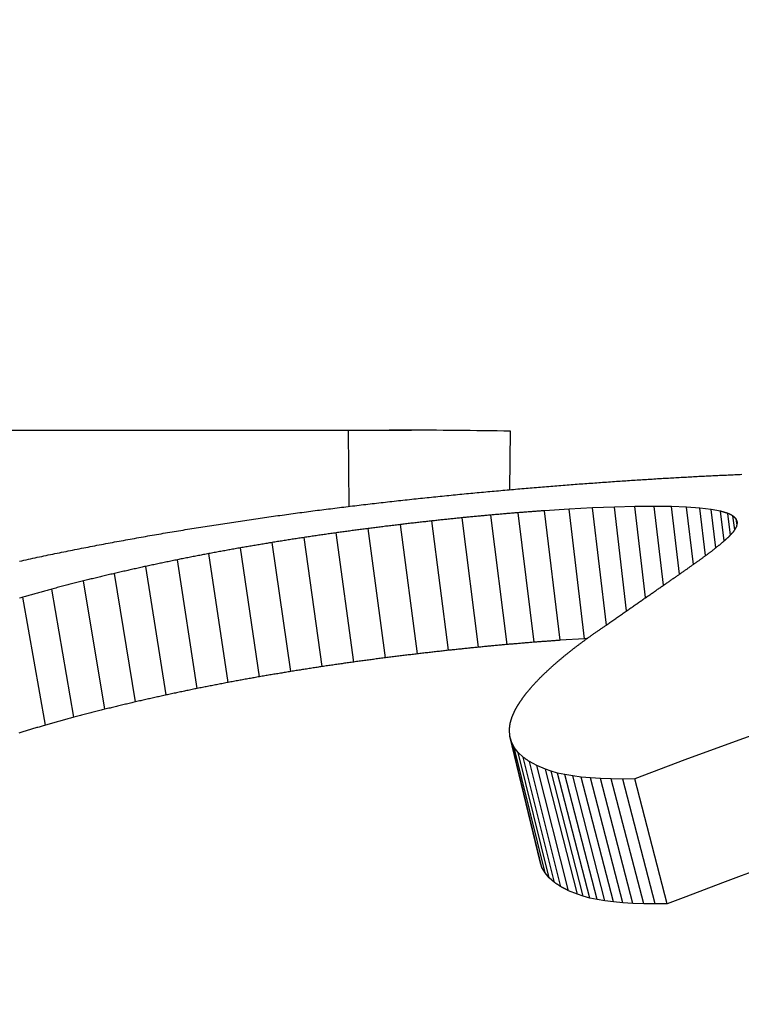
# Model space of a CAD drawing. Header units: millimetres. Extents: x -24 to 3572, y -10 to 482.
# Tile 18 of 26: x 213.61 to 216.37, y 470.72 to 474.48. Entities that reach past the tile are written whole.
import ezdxf

# ---------------------------------------------------------------- set-up
doc = ezdxf.new("R2010")
doc.units = ezdxf.units.MM
doc.layers.add('DETAIL', color=2, linetype='Continuous')

msp = doc.modelspace()

# ---------------------------------------------------------------- linework, layer by layer
at = {"layer": 'DETAIL'}
for p, q in [((211.7677, 472.9115), (215.1057, 472.9115)), ((214.8657, 472.91), (212.0719, 472.91)), ((214.8681, 472.621), (214.8657, 472.91)), ((215.482, 472.6848), (215.4849, 472.9078)), ((215.8809, 472.6184), (215.797, 472.6151)), ((215.9594, 472.6204), (215.8809, 472.6184)), ((215.9278, 472.2221), (215.8809, 472.6184)), ((216.0327, 472.621), (215.9594, 472.6204)), ((216.0004, 472.2727), (215.9594, 472.6204)), ((216.0987, 472.6203), (216.0327, 472.621)), ((216.0682, 472.3196), (216.0327, 472.621)), ((216.157, 472.6181), (216.0987, 472.6203)), ((216.1292, 472.3619), (216.0987, 472.6203)), ((215.471, 472.0936), (215.4094, 472.588)), ((215.5749, 472.1024), (215.5142, 472.5969)), ((215.708, 472.6104), (215.6137, 472.6044)), ((215.6737, 472.1098), (215.6137, 472.6044)), ((215.797, 472.6151), (215.708, 472.6104)), ((215.7674, 472.1157), (215.708, 472.6104)), ((215.8503, 472.1675), (215.797, 472.6151)), ((216.2077, 472.6145), (216.157, 472.6181)), ((216.1829, 472.3997), (216.157, 472.6181)), ((216.2507, 472.6093), (216.2077, 472.6145)), ((216.2293, 472.4333), (216.2077, 472.6145)), ((216.2861, 472.6026), (216.2507, 472.6093)), ((216.2683, 472.4629), (216.2507, 472.6093)), ((216.2999, 472.489), (216.2861, 472.6026)), ((216.324, 472.5117), (216.3138, 472.5944)), ((216.3406, 472.5314), (216.3339, 472.5845)), ((215.1286, 472.058), (215.0638, 472.5517)), ((215.2478, 472.0715), (215.1842, 472.5654)), ((215.3619, 472.0833), (215.2994, 472.5775)), ((216.3512, 472.5594), (216.3463, 472.5729)), ((216.3493, 472.5495), (216.3463, 472.5729)), ((214.8861, 472.0269), (214.8184, 472.52)), ((215.0071, 472.0431), (214.9409, 472.5365)), ((214.6454, 471.9908), (214.5747, 472.4832)), ((214.7655, 472.0095), (214.6964, 472.5023)), ((214.4067, 471.949), (214.3326, 472.4408)), ((214.5258, 471.9706), (214.4534, 472.4627)), ((214.2881, 471.9259), (214.2122, 472.4172)), ((214.0525, 471.8748), (213.9727, 472.3652)), ((214.17, 471.9012), (214.0922, 472.3921)), ((213.9355, 471.8466), (213.8536, 472.3365)), ((213.817, 471.8161), (213.733, 472.3054)), ((213.7086, 471.7861), (213.6225, 472.2749)), ((215.7674, 472.1157), (215.6737, 472.1098)), ((215.7763, 472.1162), (215.7674, 472.1157)), ((215.4815, 471.7442), (215.4799, 471.7677)), ((215.4875, 471.7221), (215.4815, 471.7442)), ((215.5975, 471.2647), (215.4815, 471.7442)), ((215.498, 471.7012), (215.4875, 471.7221)), ((215.6045, 471.2429), (215.4875, 471.7221)), ((215.513, 471.6817), (215.498, 471.7012)), ((215.6161, 471.2224), (215.498, 471.7012)), ((215.5325, 471.6635), (215.513, 471.6817)), ((215.632, 471.2033), (215.513, 471.6817)), ((215.6523, 471.1854), (215.5325, 471.6635)), ((215.5849, 471.6316), (215.5564, 471.6468)), ((215.6771, 471.169), (215.5564, 471.6468)), ((215.6177, 471.6178), (215.5849, 471.6316)), ((215.7062, 471.154), (215.5849, 471.6316)), ((215.6397, 471.61), (215.6177, 471.6178)), ((215.7397, 471.1405), (215.6177, 471.6178)), ((215.6644, 471.6031), (215.6397, 471.61)), ((215.7621, 471.1328), (215.6397, 471.61)), ((215.6918, 471.5971), (215.6644, 471.6031)), ((215.7871, 471.1261), (215.6644, 471.6031)), ((215.7219, 471.5921), (215.6918, 471.5971)), ((215.8147, 471.1202), (215.6918, 471.5971)), ((215.7547, 471.5879), (215.7219, 471.5921)), ((215.8451, 471.1152), (215.7219, 471.5921)), ((215.7902, 471.5846), (215.7547, 471.5879)), ((215.878, 471.1111), (215.7547, 471.5879)), ((215.8284, 471.5822), (215.7902, 471.5846)), ((215.9137, 471.1078), (215.7902, 471.5846)), ((215.8693, 471.5807), (215.8284, 471.5822)), ((215.952, 471.1055), (215.8284, 471.5822)), ((215.9129, 471.5801), (215.8693, 471.5807)), ((215.993, 471.104), (215.8693, 471.5807)), ((215.9592, 471.5804), (215.9129, 471.5801)), ((216.0366, 471.1034), (215.9129, 471.5801)), ((216.0829, 471.1038), (215.9592, 471.5804)), ((215.6045, 471.2429), (215.5975, 471.2647)), ((215.6161, 471.2224), (215.6045, 471.2429)), ((215.632, 471.2033), (215.6161, 471.2224)), ((215.6523, 471.1854), (215.632, 471.2033)), ((215.7397, 471.1405), (215.7062, 471.154)), ((215.7621, 471.1328), (215.7397, 471.1405)), ((215.7871, 471.1261), (215.7621, 471.1328)), ((215.8147, 471.1202), (215.7871, 471.1261)), ((215.8451, 471.1152), (215.8147, 471.1202)), ((215.878, 471.1111), (215.8451, 471.1152)), ((215.9137, 471.1078), (215.878, 471.1111)), ((215.952, 471.1055), (215.9137, 471.1078)), ((215.993, 471.104), (215.952, 471.1055)), ((216.0366, 471.1034), (215.993, 471.104)), ((216.0829, 471.1038), (216.0366, 471.1034))]:
    msp.add_line(p, q, dxfattribs=at)
at = {"layer": 'DETAIL', "flags": 128}
for points in [[(215.4849, 472.9078), (215.4591, 472.9083), (215.4333, 472.9087), (215.4075, 472.9092), (215.3817, 472.9096), (215.3559, 472.9099), (215.3301, 472.9102), (215.3043, 472.9105), (215.2785, 472.9108), (215.2527, 472.911), (215.2269, 472.9112), (215.2011, 472.9113), (215.1753, 472.9114), (215.1495, 472.9115), (215.1237, 472.9115), (215.0979, 472.9115), (215.0721, 472.9115), (215.0463, 472.9115), (215.0205, 472.9114), (214.9947, 472.9112), (214.9689, 472.9111), (214.9431, 472.9109), (214.9173, 472.9106), (214.8915, 472.9103), (214.8657, 472.91)], [(216.0606, 472.7277), (216.0674, 472.7281), (216.0742, 472.7285), (216.0811, 472.7289), (216.0879, 472.7292), (216.0947, 472.7296), (216.1015, 472.73), (216.1084, 472.7304), (216.1152, 472.7308), (216.122, 472.7311), (216.1289, 472.7315), (216.1357, 472.7319), (216.1425, 472.7323), (216.1494, 472.7327), (216.1562, 472.733), (216.163, 472.7334), (216.1698, 472.7338), (216.1767, 472.7342), (216.1835, 472.7345), (216.1903, 472.7349), (216.1972, 472.7353), (216.204, 472.7357), (216.2108, 472.736), (216.2176, 472.7364), (216.2245, 472.7368)], [(216.2245, 472.7368), (216.231, 472.7371), (216.2375, 472.7374), (216.244, 472.7377), (216.2504, 472.738), (216.2569, 472.7383), (216.2634, 472.7386), (216.2699, 472.7389), (216.2764, 472.7392), (216.2829, 472.7395), (216.2894, 472.7398), (216.2959, 472.7401), (216.3024, 472.7404), (216.3089, 472.7407), (216.3153, 472.741), (216.3218, 472.7413), (216.3283, 472.7416), (216.3348, 472.7419), (216.3413, 472.7422), (216.3478, 472.7425), (216.3543, 472.7428), (216.3608, 472.7431), (216.3673, 472.7434)], [(215.5203, 472.6882), (215.5282, 472.6889), (215.536, 472.6895), (215.5438, 472.6902), (215.5517, 472.6908), (215.5595, 472.6915), (215.5674, 472.6921), (215.5752, 472.6928), (215.583, 472.6934), (215.5909, 472.6941), (215.5987, 472.6947), (215.6066, 472.6953), (215.6144, 472.696), (215.6222, 472.6966), (215.6301, 472.6973), (215.6379, 472.6979), (215.6458, 472.6985), (215.6536, 472.6992), (215.6614, 472.6998), (215.6693, 472.7004), (215.6771, 472.7011), (215.685, 472.7017), (215.6928, 472.7023), (215.7006, 472.703), (215.7085, 472.7036)], [(215.7085, 472.7036), (215.716, 472.7041), (215.7235, 472.7047), (215.731, 472.7053), (215.7385, 472.7058), (215.746, 472.7064), (215.7535, 472.7069), (215.761, 472.7075), (215.7685, 472.708), (215.776, 472.7086), (215.7835, 472.7091), (215.791, 472.7097), (215.7985, 472.7102), (215.806, 472.7107), (215.8135, 472.7113), (215.821, 472.7118), (215.8285, 472.7124), (215.836, 472.7129), (215.8436, 472.7135), (215.8511, 472.714), (215.8586, 472.7145), (215.8661, 472.7151), (215.8736, 472.7156), (215.8811, 472.7162), (215.8886, 472.7167)], [(215.8886, 472.7167), (215.8957, 472.7172), (215.9029, 472.7176), (215.9101, 472.7181), (215.9172, 472.7186), (215.9244, 472.719), (215.9316, 472.7195), (215.9387, 472.7199), (215.9459, 472.7204), (215.9531, 472.7209), (215.9602, 472.7213), (215.9674, 472.7218), (215.9746, 472.7222), (215.9817, 472.7227), (215.9889, 472.7232), (215.9961, 472.7236), (216.0032, 472.7241), (216.0104, 472.7245), (216.0176, 472.725), (216.0247, 472.7254), (216.0319, 472.7259), (216.0391, 472.7264), (216.0462, 472.7268), (216.0534, 472.7273), (216.0606, 472.7277)], [(215.1237, 472.6502), (215.1321, 472.651), (215.1404, 472.6519), (215.1488, 472.6528), (215.1571, 472.6536), (215.1655, 472.6545), (215.1738, 472.6553), (215.1822, 472.6562), (215.1905, 472.657), (215.1989, 472.6579), (215.2072, 472.6587), (215.2156, 472.6596), (215.2239, 472.6604), (215.2323, 472.6612), (215.2406, 472.6621), (215.249, 472.6629), (215.2573, 472.6638), (215.2657, 472.6646), (215.274, 472.6654), (215.2824, 472.6663), (215.2907, 472.6671), (215.2991, 472.6679), (215.3074, 472.6687), (215.3158, 472.6696), (215.3241, 472.6704)], [(215.3241, 472.6704), (215.3323, 472.6712), (215.3405, 472.6719), (215.3487, 472.6727), (215.3568, 472.6734), (215.365, 472.6742), (215.3732, 472.6749), (215.3814, 472.6757), (215.3895, 472.6764), (215.3977, 472.6772), (215.4059, 472.6779), (215.414, 472.6787), (215.4222, 472.6794), (215.4304, 472.6801), (215.4386, 472.6809), (215.4468, 472.6816), (215.4549, 472.6824), (215.4631, 472.6831), (215.4713, 472.6838), (215.4794, 472.6846), (215.4876, 472.6853), (215.4958, 472.686), (215.504, 472.6868), (215.5121, 472.6875), (215.5203, 472.6882)], [(214.7217, 472.6027), (214.7301, 472.6038), (214.7384, 472.6048), (214.7468, 472.6059), (214.7552, 472.607), (214.7636, 472.608), (214.772, 472.6091), (214.7804, 472.6101), (214.7887, 472.6112), (214.7971, 472.6122), (214.8055, 472.6133), (214.8139, 472.6143), (214.8223, 472.6153), (214.8307, 472.6164), (214.839, 472.6174), (214.8474, 472.6184), (214.8558, 472.6195), (214.8642, 472.6205), (214.8726, 472.6215), (214.881, 472.6226), (214.8894, 472.6236), (214.8977, 472.6246), (214.9061, 472.6257), (214.9145, 472.6267), (214.9229, 472.6277)], [(214.9229, 472.6277), (214.9313, 472.6286), (214.9396, 472.6296), (214.948, 472.6306), (214.9564, 472.6315), (214.9647, 472.6325), (214.9731, 472.6334), (214.9815, 472.6344), (214.9898, 472.6353), (214.9982, 472.6362), (215.0066, 472.6372), (215.0149, 472.6381), (215.0233, 472.6391), (215.0317, 472.64), (215.04, 472.6409), (215.0484, 472.6419), (215.0568, 472.6428), (215.0651, 472.6437), (215.0735, 472.6447), (215.0819, 472.6456), (215.0902, 472.6465), (215.0986, 472.6474), (215.107, 472.6484), (215.1153, 472.6493), (215.1237, 472.6502)], [(214.5201, 472.5751), (214.5285, 472.5763), (214.5369, 472.5774), (214.5453, 472.5786), (214.5537, 472.5798), (214.5621, 472.5809), (214.5705, 472.5821), (214.5789, 472.5833), (214.5873, 472.5844), (214.5957, 472.5856), (214.6041, 472.5867), (214.6125, 472.5879), (214.6209, 472.589), (214.6293, 472.5902), (214.6377, 472.5913), (214.6461, 472.5925), (214.6545, 472.5936), (214.6629, 472.5948), (214.6713, 472.5959), (214.6797, 472.5971), (214.6881, 472.5982), (214.6965, 472.5993), (214.7049, 472.6005), (214.7133, 472.6016), (214.7217, 472.6027)], [(215.4094, 472.588), (215.4048, 472.5875), (215.4002, 472.5871), (215.3957, 472.5867), (215.3911, 472.5862), (215.3865, 472.5858), (215.3819, 472.5854), (215.3773, 472.5849), (215.3727, 472.5845), (215.3682, 472.5841), (215.3636, 472.5836), (215.359, 472.5832), (215.3544, 472.5827), (215.3498, 472.5823), (215.3452, 472.5819), (215.3407, 472.5814), (215.3361, 472.581), (215.3315, 472.5806), (215.3269, 472.5801), (215.3223, 472.5797), (215.3177, 472.5792), (215.3132, 472.5788), (215.3086, 472.5784), (215.304, 472.5779), (215.2994, 472.5775)], [(215.5142, 472.5969), (215.5098, 472.5965), (215.5054, 472.5962), (215.5011, 472.5958), (215.4967, 472.5954), (215.4923, 472.595), (215.488, 472.5947), (215.4836, 472.5943), (215.4793, 472.5939), (215.4749, 472.5936), (215.4705, 472.5932), (215.4662, 472.5928), (215.4618, 472.5924), (215.4574, 472.5921), (215.4531, 472.5917), (215.4487, 472.5913), (215.4443, 472.591), (215.44, 472.5906), (215.4356, 472.5902), (215.4312, 472.5898), (215.4269, 472.5895), (215.4225, 472.5891), (215.4181, 472.5887), (215.4138, 472.5883), (215.4094, 472.588)], [(215.6137, 472.6044), (215.6096, 472.6041), (215.6054, 472.6037), (215.6013, 472.6034), (215.5971, 472.6031), (215.593, 472.6028), (215.5888, 472.6025), (215.5847, 472.6022), (215.5805, 472.6019), (215.5764, 472.6016), (215.5722, 472.6013), (215.5681, 472.601), (215.5639, 472.6006), (215.5598, 472.6003), (215.5556, 472.6), (215.5515, 472.5997), (215.5473, 472.5994), (215.5432, 472.5991), (215.5391, 472.5988), (215.5349, 472.5985), (215.5308, 472.5981), (215.5266, 472.5978), (215.5225, 472.5975), (215.5183, 472.5972), (215.5142, 472.5969)], [(216.3138, 472.5944), (216.3127, 472.5947), (216.3115, 472.5951), (216.3104, 472.5954), (216.3092, 472.5958), (216.3081, 472.5961), (216.3069, 472.5965), (216.3057, 472.5968), (216.3046, 472.5971), (216.3034, 472.5975), (216.3023, 472.5978), (216.3011, 472.5982), (216.3, 472.5985), (216.2988, 472.5989), (216.2977, 472.5992), (216.2965, 472.5996), (216.2954, 472.5999), (216.2942, 472.6002), (216.2931, 472.6006), (216.2919, 472.6009), (216.2907, 472.6013), (216.2896, 472.6016), (216.2884, 472.602), (216.2873, 472.6023), (216.2861, 472.6026)], [(216.3339, 472.5845), (216.3331, 472.5849), (216.3322, 472.5853), (216.3314, 472.5857), (216.3306, 472.5861), (216.3297, 472.5865), (216.3289, 472.587), (216.3281, 472.5874), (216.3272, 472.5878), (216.3264, 472.5882), (216.3255, 472.5886), (216.3247, 472.589), (216.3239, 472.5894), (216.323, 472.5899), (216.3222, 472.5903), (216.3214, 472.5907), (216.3205, 472.5911), (216.3197, 472.5915), (216.3189, 472.5919), (216.318, 472.5923), (216.3172, 472.5927), (216.3163, 472.5931), (216.3155, 472.5936), (216.3147, 472.594), (216.3138, 472.5944)], [(216.3463, 472.5729), (216.3458, 472.5733), (216.3453, 472.5738), (216.3448, 472.5743), (216.3443, 472.5748), (216.3438, 472.5753), (216.3432, 472.5758), (216.3427, 472.5763), (216.3422, 472.5768), (216.3417, 472.5772), (216.3412, 472.5777), (216.3406, 472.5782), (216.3401, 472.5787), (216.3396, 472.5792), (216.3391, 472.5797), (216.3386, 472.5801), (216.3381, 472.5806), (216.3375, 472.5811), (216.337, 472.5816), (216.3365, 472.5821), (216.336, 472.5826), (216.3355, 472.583), (216.335, 472.5835), (216.3344, 472.584), (216.3339, 472.5845)], [(214.116, 472.511), (214.1245, 472.5124), (214.1329, 472.5139), (214.1413, 472.5153), (214.1497, 472.5167), (214.1582, 472.5181), (214.1666, 472.5195), (214.175, 472.521), (214.1834, 472.5224), (214.1918, 472.5238), (214.2003, 472.5252), (214.2087, 472.5266), (214.2171, 472.528), (214.2255, 472.5294), (214.234, 472.5308), (214.2424, 472.5322), (214.2508, 472.5336), (214.2592, 472.5349), (214.2677, 472.5363), (214.2761, 472.5377), (214.2845, 472.5391), (214.2929, 472.5405), (214.3014, 472.5418), (214.3098, 472.5432), (214.3182, 472.5446)], [(214.3182, 472.5446), (214.3266, 472.5459), (214.335, 472.5472), (214.3435, 472.5485), (214.3519, 472.5498), (214.3603, 472.5511), (214.3687, 472.5523), (214.3771, 472.5536), (214.3855, 472.5549), (214.3939, 472.5562), (214.4023, 472.5575), (214.4107, 472.5587), (214.4192, 472.56), (214.4276, 472.5613), (214.436, 472.5625), (214.4444, 472.5638), (214.4528, 472.5651), (214.4612, 472.5663), (214.4696, 472.5676), (214.478, 472.5688), (214.4865, 472.5701), (214.4949, 472.5713), (214.5033, 472.5726), (214.5117, 472.5738), (214.5201, 472.5751)], [(215.0637, 472.5517), (215.0586, 472.5511), (215.0535, 472.5504), (215.0484, 472.5498), (215.0433, 472.5492), (215.0382, 472.5485), (215.033, 472.5479), (215.0279, 472.5473), (215.0228, 472.5466), (215.0177, 472.546), (215.0126, 472.5454), (215.0074, 472.5448), (215.0023, 472.5441), (214.9972, 472.5435), (214.9921, 472.5429), (214.987, 472.5422), (214.9819, 472.5416), (214.9767, 472.5409), (214.9716, 472.5403), (214.9665, 472.5397), (214.9614, 472.539), (214.9563, 472.5384), (214.9511, 472.5378), (214.946, 472.5371), (214.9409, 472.5365)], [(215.1842, 472.5654), (215.1792, 472.5649), (215.1742, 472.5643), (215.1691, 472.5637), (215.1641, 472.5631), (215.1591, 472.5626), (215.1541, 472.562), (215.1491, 472.5614), (215.144, 472.5609), (215.139, 472.5603), (215.134, 472.5597), (215.129, 472.5592), (215.124, 472.5586), (215.119, 472.558), (215.1139, 472.5574), (215.1089, 472.5569), (215.1039, 472.5563), (215.0989, 472.5557), (215.0939, 472.5551), (215.0888, 472.5546), (215.0838, 472.554), (215.0788, 472.5534), (215.0738, 472.5528), (215.0688, 472.5523), (215.0637, 472.5517)], [(215.2994, 472.5775), (215.2946, 472.577), (215.2898, 472.5765), (215.285, 472.576), (215.2802, 472.5755), (215.2754, 472.575), (215.2706, 472.5745), (215.2658, 472.574), (215.261, 472.5735), (215.2562, 472.573), (215.2514, 472.5725), (215.2466, 472.572), (215.2418, 472.5715), (215.237, 472.571), (215.2322, 472.5705), (215.2274, 472.57), (215.2226, 472.5695), (215.2178, 472.569), (215.213, 472.5685), (215.2082, 472.568), (215.2034, 472.5674), (215.1986, 472.5669), (215.1938, 472.5664), (215.189, 472.5659), (215.1842, 472.5654)], [(216.3374, 472.5262), (216.3379, 472.527), (216.3383, 472.5277), (216.3388, 472.5285), (216.3392, 472.5292), (216.3397, 472.53), (216.3401, 472.5307), (216.3406, 472.5315), (216.3411, 472.5322), (216.3415, 472.533), (216.342, 472.5337), (216.3424, 472.5345), (216.3429, 472.5352), (216.3433, 472.536), (216.3438, 472.5367), (216.3442, 472.5375), (216.3447, 472.5382), (216.3452, 472.539), (216.3456, 472.5397), (216.3461, 472.5405), (216.3465, 472.5412), (216.347, 472.5419), (216.3474, 472.5427), (216.3479, 472.5434), (216.3484, 472.5442)], [(216.3484, 472.5442), (216.3485, 472.5448), (216.3486, 472.5454), (216.3487, 472.5461), (216.3488, 472.5467), (216.3489, 472.5474), (216.3491, 472.548), (216.3492, 472.5487), (216.3493, 472.5493), (216.3494, 472.5499), (216.3495, 472.5506), (216.3496, 472.5512), (216.3498, 472.5518), (216.3499, 472.5525), (216.35, 472.5531), (216.3501, 472.5538), (216.3502, 472.5544), (216.3503, 472.555), (216.3505, 472.5557), (216.3506, 472.5563), (216.3507, 472.5569), (216.3508, 472.5576), (216.3509, 472.5582), (216.351, 472.5588), (216.3512, 472.5594)], [(213.9136, 472.4742), (213.9221, 472.4757), (213.9305, 472.4773), (213.9389, 472.4788), (213.9474, 472.4804), (213.9558, 472.482), (213.9642, 472.4835), (213.9726, 472.4851), (213.9811, 472.4866), (213.9895, 472.4882), (213.9979, 472.4897), (214.0064, 472.4912), (214.0148, 472.4928), (214.0232, 472.4943), (214.0317, 472.4959), (214.0401, 472.4974), (214.0485, 472.4989), (214.057, 472.5004), (214.0654, 472.502), (214.0739, 472.5035), (214.0823, 472.505), (214.0907, 472.5065), (214.0992, 472.508), (214.1076, 472.5095), (214.116, 472.511)], [(214.8184, 472.52), (214.8134, 472.5193), (214.8083, 472.5186), (214.8032, 472.5179), (214.7981, 472.5171), (214.793, 472.5164), (214.7879, 472.5157), (214.7828, 472.5149), (214.7778, 472.5142), (214.7727, 472.5134), (214.7676, 472.5127), (214.7625, 472.512), (214.7574, 472.5112), (214.7523, 472.5105), (214.7472, 472.5098), (214.7421, 472.509), (214.7371, 472.5083), (214.732, 472.5075), (214.7269, 472.5068), (214.7218, 472.506), (214.7167, 472.5053), (214.7116, 472.5046), (214.7065, 472.5038), (214.7015, 472.5031), (214.6964, 472.5023)], [(214.9409, 472.5365), (214.9358, 472.5358), (214.9307, 472.5351), (214.9256, 472.5344), (214.9205, 472.5338), (214.9154, 472.5331), (214.9103, 472.5324), (214.9052, 472.5317), (214.9001, 472.531), (214.895, 472.5304), (214.8899, 472.5297), (214.8848, 472.529), (214.8797, 472.5283), (214.8746, 472.5276), (214.8695, 472.5269), (214.8644, 472.5262), (214.8593, 472.5256), (214.8542, 472.5249), (214.8491, 472.5242), (214.844, 472.5235), (214.8389, 472.5228), (214.8338, 472.5221), (214.8287, 472.5214), (214.8235, 472.5207), (214.8184, 472.52)], [(216.3178, 472.5047), (216.3186, 472.5056), (216.3194, 472.5066), (216.3202, 472.5075), (216.321, 472.5084), (216.3219, 472.5093), (216.3227, 472.5102), (216.3235, 472.5111), (216.3243, 472.512), (216.3251, 472.5129), (216.3259, 472.5138), (216.3268, 472.5147), (216.3276, 472.5155), (216.3284, 472.5164), (216.3292, 472.5173), (216.33, 472.5182), (216.3309, 472.5191), (216.3317, 472.52), (216.3325, 472.5209), (216.3333, 472.5218), (216.3341, 472.5227), (216.335, 472.5236), (216.3358, 472.5244), (216.3366, 472.5253), (216.3374, 472.5262)], [(213.711, 472.4338), (213.7194, 472.4355), (213.7279, 472.4372), (213.7363, 472.4389), (213.7448, 472.4406), (213.7532, 472.4423), (213.7616, 472.444), (213.7701, 472.4457), (213.7785, 472.4474), (213.787, 472.4491), (213.7954, 472.4508), (213.8038, 472.4525), (213.8123, 472.4542), (213.8207, 472.4559), (213.8292, 472.4575), (213.8376, 472.4592), (213.8461, 472.4609), (213.8545, 472.4626), (213.8629, 472.4642), (213.8714, 472.4659), (213.8798, 472.4675), (213.8883, 472.4692), (213.8967, 472.4709), (213.9052, 472.4725), (213.9136, 472.4742)], [(214.5747, 472.4832), (214.5696, 472.4824), (214.5646, 472.4815), (214.5595, 472.4807), (214.5545, 472.4799), (214.5494, 472.479), (214.5444, 472.4782), (214.5393, 472.4773), (214.5343, 472.4765), (214.5292, 472.4756), (214.5242, 472.4748), (214.5191, 472.4739), (214.514, 472.4731), (214.509, 472.4722), (214.5039, 472.4713), (214.4989, 472.4705), (214.4938, 472.4696), (214.4888, 472.4688), (214.4837, 472.4679), (214.4787, 472.4671), (214.4736, 472.4662), (214.4686, 472.4653), (214.4635, 472.4645), (214.4585, 472.4636), (214.4534, 472.4627)], [(214.6964, 472.5023), (214.6913, 472.5015), (214.6862, 472.5007), (214.6812, 472.5), (214.6761, 472.4992), (214.671, 472.4984), (214.6659, 472.4976), (214.6609, 472.4968), (214.6558, 472.496), (214.6507, 472.4952), (214.6457, 472.4944), (214.6406, 472.4936), (214.6355, 472.4928), (214.6305, 472.492), (214.6254, 472.4912), (214.6203, 472.4904), (214.6152, 472.4896), (214.6102, 472.4888), (214.6051, 472.4881), (214.6, 472.4872), (214.595, 472.4865), (214.5899, 472.4856), (214.5848, 472.4848), (214.5798, 472.484), (214.5747, 472.4832)], [(216.2525, 472.4502), (216.254, 472.4515), (216.2556, 472.4527), (216.2571, 472.4539), (216.2586, 472.4552), (216.2602, 472.4564), (216.2617, 472.4576), (216.2633, 472.4589), (216.2648, 472.4601), (216.2663, 472.4613), (216.2679, 472.4625), (216.2694, 472.4638), (216.2709, 472.465), (216.2725, 472.4662), (216.274, 472.4674), (216.2756, 472.4686), (216.2771, 472.4699), (216.2786, 472.4711), (216.2802, 472.4723), (216.2817, 472.4735), (216.2833, 472.4747), (216.2848, 472.4759), (216.2864, 472.4771), (216.2879, 472.4783), (216.2894, 472.4795)], [(216.2894, 472.4795), (216.2906, 472.4806), (216.2918, 472.4816), (216.293, 472.4827), (216.2942, 472.4838), (216.2953, 472.4848), (216.2965, 472.4859), (216.2977, 472.4869), (216.2989, 472.488), (216.3, 472.4891), (216.3012, 472.4901), (216.3024, 472.4912), (216.3036, 472.4922), (216.3048, 472.4933), (216.3059, 472.4943), (216.3071, 472.4954), (216.3083, 472.4964), (216.3095, 472.4975), (216.3107, 472.4985), (216.3119, 472.4995), (216.313, 472.5006), (216.3142, 472.5016), (216.3154, 472.5027), (216.3166, 472.5037), (216.3178, 472.5047)], [(213.6096, 472.4119), (213.618, 472.4137), (213.6265, 472.4156), (213.6349, 472.4174), (213.6434, 472.4192), (213.6518, 472.4211), (213.6603, 472.4229), (213.6687, 472.4247), (213.6772, 472.4265), (213.6856, 472.4283), (213.6941, 472.4301), (213.7026, 472.432), (213.711, 472.4338)], [(214.3326, 472.4408), (214.3276, 472.4398), (214.3225, 472.4388), (214.3175, 472.4378), (214.3125, 472.4369), (214.3075, 472.4359), (214.3025, 472.4349), (214.2974, 472.434), (214.2924, 472.433), (214.2874, 472.432), (214.2824, 472.431), (214.2774, 472.43), (214.2724, 472.4291), (214.2673, 472.4281), (214.2623, 472.4271), (214.2573, 472.4261), (214.2523, 472.4251), (214.2473, 472.4241), (214.2423, 472.4232), (214.2372, 472.4222), (214.2322, 472.4212), (214.2272, 472.4202), (214.2222, 472.4192), (214.2172, 472.4182), (214.2122, 472.4172)], [(214.4534, 472.4627), (214.4484, 472.4618), (214.4434, 472.4609), (214.4383, 472.46), (214.4333, 472.4591), (214.4282, 472.4582), (214.4232, 472.4573), (214.4182, 472.4564), (214.4131, 472.4555), (214.4081, 472.4546), (214.4031, 472.4536), (214.398, 472.4527), (214.393, 472.4518), (214.388, 472.4509), (214.3829, 472.45), (214.3779, 472.4491), (214.3728, 472.4481), (214.3678, 472.4472), (214.3628, 472.4463), (214.3577, 472.4454), (214.3527, 472.4445), (214.3477, 472.4435), (214.3426, 472.4426), (214.3376, 472.4417), (214.3326, 472.4408)], [(216.207, 472.4166), (216.2089, 472.418), (216.2108, 472.4194), (216.2127, 472.4209), (216.2146, 472.4223), (216.2165, 472.4237), (216.2183, 472.4251), (216.2202, 472.4265), (216.2221, 472.4279), (216.224, 472.4293), (216.2259, 472.4307), (216.2278, 472.4322), (216.2297, 472.4336), (216.2316, 472.435), (216.2335, 472.4364), (216.2354, 472.4377), (216.2373, 472.4391), (216.2392, 472.4405), (216.2411, 472.4419), (216.243, 472.4433), (216.2449, 472.4447), (216.2468, 472.4461), (216.2487, 472.4475), (216.2506, 472.4488), (216.2525, 472.4502)], [(214.2122, 472.4172), (214.2072, 472.4162), (214.2022, 472.4151), (214.1972, 472.4141), (214.1922, 472.4131), (214.1872, 472.412), (214.1822, 472.411), (214.1772, 472.4099), (214.1722, 472.4089), (214.1672, 472.4079), (214.1622, 472.4068), (214.1572, 472.4058), (214.1522, 472.4047), (214.1472, 472.4037), (214.1422, 472.4026), (214.1372, 472.4016), (214.1322, 472.4005), (214.1272, 472.3995), (214.1222, 472.3984), (214.1172, 472.3973), (214.1122, 472.3963), (214.1072, 472.3952), (214.1022, 472.3942), (214.0972, 472.3931), (214.0922, 472.3921)], [(216.1529, 472.3782), (216.1552, 472.3799), (216.1574, 472.3815), (216.1597, 472.3831), (216.1619, 472.3847), (216.1642, 472.3863), (216.1664, 472.388), (216.1687, 472.3896), (216.1709, 472.3912), (216.1732, 472.3928), (216.1754, 472.3944), (216.1777, 472.396), (216.1799, 472.3976), (216.1822, 472.3992), (216.1844, 472.4008), (216.1867, 472.4024), (216.1889, 472.404), (216.1912, 472.4055), (216.1935, 472.4071), (216.1957, 472.4087), (216.198, 472.4103), (216.2002, 472.4119), (216.2025, 472.4134), (216.2047, 472.415), (216.207, 472.4166)], [(213.9727, 472.3652), (213.9677, 472.364), (213.9627, 472.3628), (213.9578, 472.3616), (213.9528, 472.3605), (213.9479, 472.3593), (213.9429, 472.3581), (213.9379, 472.3569), (213.933, 472.3557), (213.928, 472.3545), (213.9231, 472.3533), (213.9181, 472.3521), (213.9131, 472.3509), (213.9082, 472.3497), (213.9032, 472.3485), (213.8983, 472.3474), (213.8933, 472.3462), (213.8883, 472.345), (213.8834, 472.3438), (213.8784, 472.3426), (213.8735, 472.3413), (213.8685, 472.3401), (213.8635, 472.3389), (213.8586, 472.3377), (213.8536, 472.3365)], [(214.0922, 472.3921), (214.0872, 472.3909), (214.0822, 472.3898), (214.0772, 472.3887), (214.0723, 472.3876), (214.0673, 472.3865), (214.0623, 472.3854), (214.0573, 472.3843), (214.0523, 472.3832), (214.0474, 472.3821), (214.0424, 472.3809), (214.0374, 472.3798), (214.0324, 472.3787), (214.0274, 472.3776), (214.0225, 472.3765), (214.0175, 472.3753), (214.0125, 472.3742), (214.0075, 472.3731), (214.0025, 472.372), (213.9976, 472.3708), (213.9926, 472.3697), (213.9876, 472.3686), (213.9826, 472.3674), (213.9776, 472.3663), (213.9727, 472.3652)], [(216.0905, 472.3348), (216.0931, 472.3366), (216.0957, 472.3385), (216.0983, 472.3403), (216.1009, 472.3421), (216.1035, 472.344), (216.1061, 472.3458), (216.1087, 472.3476), (216.1113, 472.3495), (216.1139, 472.3513), (216.1165, 472.3531), (216.1191, 472.3549), (216.1217, 472.3567), (216.1243, 472.3585), (216.1269, 472.3603), (216.1295, 472.3621), (216.1321, 472.3639), (216.1347, 472.3657), (216.1373, 472.3675), (216.1399, 472.3693), (216.1425, 472.3711), (216.1451, 472.3729), (216.1477, 472.3747), (216.1503, 472.3765), (216.1529, 472.3782)], [(213.8536, 472.3365), (213.8486, 472.3352), (213.8436, 472.334), (213.8385, 472.3327), (213.8335, 472.3314), (213.8285, 472.3301), (213.8235, 472.3288), (213.8184, 472.3275), (213.8134, 472.3263), (213.8084, 472.325), (213.8034, 472.3237), (213.7983, 472.3224), (213.7933, 472.3211), (213.7883, 472.3198), (213.7833, 472.3185), (213.7782, 472.3172), (213.7732, 472.3159), (213.7682, 472.3146), (213.7632, 472.3133), (213.7581, 472.312), (213.7531, 472.3107), (213.7481, 472.3094), (213.7431, 472.3081), (213.738, 472.3068), (213.733, 472.3054)], [(216.0197, 472.2858), (216.0226, 472.2879), (216.0256, 472.29), (216.0285, 472.292), (216.0315, 472.2941), (216.0344, 472.2962), (216.0374, 472.2982), (216.0403, 472.3003), (216.0432, 472.3024), (216.0462, 472.3044), (216.0491, 472.3065), (216.0521, 472.3085), (216.055, 472.3105), (216.058, 472.3126), (216.0609, 472.3146), (216.0639, 472.3167), (216.0668, 472.3187), (216.0698, 472.3207), (216.0728, 472.3227), (216.0757, 472.3247), (216.0787, 472.3268), (216.0816, 472.3288), (216.0846, 472.3308), (216.0875, 472.3328), (216.0905, 472.3348)], [(213.733, 472.3054), (213.7284, 472.3042), (213.7238, 472.3029), (213.7192, 472.3017), (213.7146, 472.3004), (213.71, 472.2991), (213.7054, 472.2979), (213.7008, 472.2966), (213.6961, 472.2953), (213.6915, 472.2941), (213.6869, 472.2928), (213.6823, 472.2915), (213.6777, 472.2903), (213.6731, 472.289), (213.6685, 472.2877), (213.6639, 472.2864), (213.6593, 472.2852), (213.6547, 472.2839), (213.6501, 472.2826), (213.6455, 472.2813), (213.6409, 472.28), (213.6363, 472.2787), (213.6317, 472.2775), (213.6271, 472.2762), (213.6225, 472.2749)], [(215.9406, 472.2309), (215.9439, 472.2332), (215.9472, 472.2356), (215.9504, 472.2379), (215.9537, 472.2402), (215.957, 472.2425), (215.9603, 472.2448), (215.9636, 472.2471), (215.9669, 472.2495), (215.9702, 472.2518), (215.9735, 472.2541), (215.9768, 472.2564), (215.9801, 472.2586), (215.9834, 472.2609), (215.9867, 472.2632), (215.99, 472.2655), (215.9933, 472.2678), (215.9966, 472.27), (215.9999, 472.2723), (216.0032, 472.2746), (216.0065, 472.2768), (216.0098, 472.2791), (216.0131, 472.2813), (216.0164, 472.2836), (216.0197, 472.2858)], [(213.6225, 472.2749), (213.6183, 472.2736), (213.6141, 472.2724), (213.6099, 472.2712)], [(215.8533, 472.1695), (215.8569, 472.1721), (215.8606, 472.1747), (215.8642, 472.1773), (215.8678, 472.1799), (215.8715, 472.1825), (215.8751, 472.1851), (215.8787, 472.1877), (215.8824, 472.1903), (215.886, 472.1928), (215.8896, 472.1954), (215.8933, 472.198), (215.8969, 472.2005), (215.9005, 472.2031), (215.9042, 472.2056), (215.9078, 472.2082), (215.9114, 472.2107), (215.9151, 472.2133), (215.9187, 472.2158), (215.9224, 472.2183), (215.926, 472.2208), (215.9296, 472.2234), (215.9333, 472.2259), (215.9369, 472.2284), (215.9406, 472.2309)], [(215.7929, 472.1282), (215.7954, 472.13), (215.7979, 472.1317), (215.8005, 472.1335), (215.803, 472.1352), (215.8055, 472.1369), (215.808, 472.1387), (215.8105, 472.1404), (215.813, 472.1421), (215.8155, 472.1438), (215.8181, 472.1456), (215.8206, 472.1473), (215.8231, 472.149), (215.8256, 472.1507), (215.8281, 472.1524), (215.8306, 472.1542), (215.8332, 472.1559), (215.8357, 472.1576), (215.8382, 472.1593), (215.8407, 472.161), (215.8432, 472.1627), (215.8458, 472.1644), (215.8483, 472.1661), (215.8508, 472.1678), (215.8533, 472.1695)], [(215.471, 472.0936), (215.4664, 472.0932), (215.4619, 472.0928), (215.4573, 472.0924), (215.4528, 472.0919), (215.4482, 472.0915), (215.4437, 472.0911), (215.4392, 472.0907), (215.4346, 472.0902), (215.4301, 472.0898), (215.4255, 472.0894), (215.421, 472.0889), (215.4164, 472.0885), (215.4119, 472.0881), (215.4074, 472.0877), (215.4028, 472.0872), (215.3983, 472.0868), (215.3937, 472.0864), (215.3892, 472.0859), (215.3846, 472.0855), (215.3801, 472.0851), (215.3756, 472.0846), (215.371, 472.0842), (215.3665, 472.0838), (215.3619, 472.0833)], [(215.5749, 472.1024), (215.5705, 472.1021), (215.5662, 472.1017), (215.5619, 472.1013), (215.5575, 472.101), (215.5532, 472.1006), (215.5489, 472.1002), (215.5446, 472.0999), (215.5402, 472.0995), (215.5359, 472.0991), (215.5316, 472.0988), (215.5272, 472.0984), (215.5229, 472.098), (215.5186, 472.0977), (215.5143, 472.0973), (215.5099, 472.0969), (215.5056, 472.0966), (215.5013, 472.0962), (215.4969, 472.0958), (215.4926, 472.0955), (215.4883, 472.0951), (215.4839, 472.0947), (215.4796, 472.0944), (215.4753, 472.094), (215.471, 472.0936)], [(215.6737, 472.1098), (215.6696, 472.1095), (215.6654, 472.1091), (215.6613, 472.1088), (215.6572, 472.1085), (215.6531, 472.1082), (215.649, 472.1079), (215.6449, 472.1076), (215.6407, 472.1073), (215.6366, 472.107), (215.6325, 472.1067), (215.6284, 472.1064), (215.6243, 472.1061), (215.6202, 472.1058), (215.616, 472.1055), (215.6119, 472.1052), (215.6078, 472.1049), (215.6037, 472.1046), (215.5996, 472.1043), (215.5954, 472.104), (215.5913, 472.1036), (215.5872, 472.1033), (215.5831, 472.103), (215.579, 472.1027), (215.5749, 472.1024)], [(215.7379, 472.0879), (215.7402, 472.0896), (215.7425, 472.0913), (215.7448, 472.093), (215.7471, 472.0947), (215.7494, 472.0964), (215.7517, 472.0981), (215.7539, 472.0998), (215.7562, 472.1015), (215.7585, 472.1032), (215.7608, 472.1048), (215.7631, 472.1065), (215.7654, 472.1082), (215.7677, 472.1099), (215.77, 472.1116), (215.7723, 472.1132), (215.7746, 472.1149), (215.7769, 472.1166), (215.7792, 472.1183), (215.7814, 472.1199), (215.7837, 472.1216), (215.786, 472.1233), (215.7883, 472.1249), (215.7906, 472.1266), (215.7929, 472.1282)], [(215.1286, 472.058), (215.1236, 472.0574), (215.1185, 472.0568), (215.1134, 472.0561), (215.1084, 472.0555), (215.1033, 472.0549), (215.0983, 472.0543), (215.0932, 472.0537), (215.0881, 472.0531), (215.0831, 472.0524), (215.078, 472.0518), (215.0729, 472.0512), (215.0679, 472.0506), (215.0628, 472.0499), (215.0578, 472.0493), (215.0527, 472.0487), (215.0476, 472.0481), (215.0426, 472.0474), (215.0375, 472.0468), (215.0325, 472.0462), (215.0274, 472.0456), (215.0223, 472.0449), (215.0173, 472.0443), (215.0122, 472.0437), (215.0071, 472.0431)], [(215.2478, 472.0715), (215.2429, 472.0709), (215.2379, 472.0704), (215.2329, 472.0698), (215.228, 472.0693), (215.223, 472.0687), (215.218, 472.0681), (215.2131, 472.0676), (215.2081, 472.067), (215.2031, 472.0665), (215.1982, 472.0659), (215.1932, 472.0653), (215.1882, 472.0648), (215.1833, 472.0642), (215.1783, 472.0637), (215.1733, 472.0631), (215.1684, 472.0625), (215.1634, 472.062), (215.1584, 472.0614), (215.1535, 472.0608), (215.1485, 472.0603), (215.1435, 472.0597), (215.1386, 472.0591), (215.1336, 472.0586), (215.1286, 472.058)], [(215.3619, 472.0833), (215.3572, 472.0829), (215.3524, 472.0824), (215.3477, 472.0819), (215.3429, 472.0814), (215.3382, 472.0809), (215.3334, 472.0804), (215.3287, 472.0799), (215.3239, 472.0794), (215.3191, 472.0789), (215.3144, 472.0784), (215.3096, 472.0779), (215.3049, 472.0774), (215.3001, 472.077), (215.2954, 472.0765), (215.2906, 472.076), (215.2859, 472.0755), (215.2811, 472.075), (215.2764, 472.0745), (215.2716, 472.074), (215.2669, 472.0735), (215.2621, 472.073), (215.2573, 472.0725), (215.2526, 472.072), (215.2478, 472.0715)], [(215.6884, 472.0488), (215.6904, 472.0504), (215.6925, 472.0521), (215.6945, 472.0537), (215.6966, 472.0554), (215.6987, 472.057), (215.7007, 472.0587), (215.7028, 472.0603), (215.7049, 472.0619), (215.7069, 472.0636), (215.709, 472.0652), (215.7111, 472.0668), (215.7131, 472.0685), (215.7152, 472.0701), (215.7173, 472.0717), (215.7193, 472.0734), (215.7214, 472.075), (215.7234, 472.0766), (215.7255, 472.0782), (215.7276, 472.0799), (215.7296, 472.0815), (215.7317, 472.0831), (215.7338, 472.0847), (215.7359, 472.0863), (215.7379, 472.0879)], [(214.8861, 472.0269), (214.8811, 472.0262), (214.8761, 472.0255), (214.871, 472.0248), (214.866, 472.024), (214.861, 472.0233), (214.856, 472.0226), (214.8509, 472.0219), (214.8459, 472.0212), (214.8409, 472.0204), (214.8359, 472.0197), (214.8308, 472.019), (214.8258, 472.0183), (214.8208, 472.0175), (214.8158, 472.0168), (214.8107, 472.0161), (214.8057, 472.0153), (214.8007, 472.0146), (214.7957, 472.0139), (214.7906, 472.0132), (214.7856, 472.0124), (214.7806, 472.0117), (214.7756, 472.011), (214.7706, 472.0102), (214.7655, 472.0095)], [(215.0071, 472.0431), (215.0021, 472.0424), (214.9971, 472.0417), (214.992, 472.0411), (214.987, 472.0404), (214.9819, 472.0397), (214.9769, 472.0391), (214.9718, 472.0384), (214.9668, 472.0377), (214.9617, 472.037), (214.9567, 472.0364), (214.9517, 472.0357), (214.9466, 472.035), (214.9416, 472.0344), (214.9365, 472.0337), (214.9315, 472.033), (214.9264, 472.0323), (214.9214, 472.0317), (214.9164, 472.031), (214.9113, 472.0303), (214.9063, 472.0296), (214.9012, 472.029), (214.8962, 472.0283), (214.8911, 472.0276), (214.8861, 472.0269)], [(215.6441, 472.0109), (215.646, 472.0125), (215.6478, 472.0141), (215.6497, 472.0157), (215.6515, 472.0173), (215.6533, 472.0189), (215.6552, 472.0205), (215.657, 472.0221), (215.6589, 472.0236), (215.6607, 472.0252), (215.6625, 472.0268), (215.6644, 472.0284), (215.6662, 472.03), (215.6681, 472.0315), (215.6699, 472.0331), (215.6718, 472.0347), (215.6736, 472.0363), (215.6754, 472.0378), (215.6773, 472.0394), (215.6791, 472.041), (215.681, 472.0425), (215.6828, 472.0441), (215.6847, 472.0457), (215.6865, 472.0472), (215.6884, 472.0488)], [(214.6454, 471.9908), (214.6404, 471.9899), (214.6355, 471.9891), (214.6305, 471.9883), (214.6255, 471.9874), (214.6205, 471.9866), (214.6155, 471.9858), (214.6105, 471.9849), (214.6056, 471.9841), (214.6006, 471.9833), (214.5956, 471.9824), (214.5906, 471.9816), (214.5856, 471.9807), (214.5806, 471.9799), (214.5757, 471.9791), (214.5707, 471.9782), (214.5657, 471.9774), (214.5607, 471.9765), (214.5557, 471.9757), (214.5507, 471.9749), (214.5458, 471.974), (214.5408, 471.9732), (214.5358, 471.9723), (214.5308, 471.9715), (214.5258, 471.9706)], [(214.7655, 472.0095), (214.7605, 472.0087), (214.7555, 472.008), (214.7505, 472.0072), (214.7455, 472.0064), (214.7405, 472.0056), (214.7355, 472.0049), (214.7305, 472.0041), (214.7255, 472.0033), (214.7205, 472.0025), (214.7155, 472.0017), (214.7105, 472.001), (214.7055, 472.0002), (214.7005, 471.9994), (214.6955, 471.9986), (214.6905, 471.9978), (214.6855, 471.997), (214.6805, 471.9963), (214.6755, 471.9955), (214.6704, 471.9947), (214.6654, 471.9939), (214.6604, 471.9931), (214.6554, 471.9923), (214.6504, 471.9915), (214.6454, 471.9908)], [(215.6053, 471.9745), (215.6069, 471.9761), (215.6085, 471.9776), (215.6102, 471.9791), (215.6118, 471.9806), (215.6134, 471.9822), (215.615, 471.9837), (215.6166, 471.9852), (215.6182, 471.9867), (215.6199, 471.9883), (215.6215, 471.9898), (215.6231, 471.9913), (215.6247, 471.9928), (215.6263, 471.9943), (215.6279, 471.9959), (215.6296, 471.9974), (215.6312, 471.9989), (215.6328, 472.0004), (215.6344, 472.0019), (215.636, 472.0034), (215.6377, 472.0049), (215.6393, 472.0064), (215.6409, 472.0079), (215.6425, 472.0094), (215.6441, 472.0109)], [(214.4067, 471.949), (214.4018, 471.9481), (214.3968, 471.9471), (214.3919, 471.9462), (214.3869, 471.9452), (214.382, 471.9442), (214.3771, 471.9433), (214.3721, 471.9423), (214.3672, 471.9414), (214.3622, 471.9404), (214.3573, 471.9395), (214.3523, 471.9385), (214.3474, 471.9375), (214.3425, 471.9366), (214.3375, 471.9356), (214.3326, 471.9346), (214.3276, 471.9337), (214.3227, 471.9327), (214.3178, 471.9317), (214.3128, 471.9308), (214.3079, 471.9298), (214.3029, 471.9288), (214.298, 471.9278), (214.2931, 471.9269), (214.2881, 471.9259)], [(214.5258, 471.9706), (214.5209, 471.9697), (214.5159, 471.9688), (214.5109, 471.9679), (214.506, 471.9671), (214.501, 471.9662), (214.496, 471.9653), (214.4911, 471.9644), (214.4861, 471.9635), (214.4811, 471.9626), (214.4762, 471.9617), (214.4712, 471.9608), (214.4663, 471.9599), (214.4613, 471.959), (214.4563, 471.9581), (214.4514, 471.9572), (214.4464, 471.9563), (214.4414, 471.9554), (214.4365, 471.9545), (214.4315, 471.9536), (214.4266, 471.9527), (214.4216, 471.9517), (214.4166, 471.9508), (214.4117, 471.9499), (214.4067, 471.949)], [(215.5718, 471.9397), (215.5732, 471.9411), (215.5746, 471.9426), (215.576, 471.9441), (215.5774, 471.9455), (215.5788, 471.947), (215.5802, 471.9484), (215.5815, 471.9499), (215.5829, 471.9514), (215.5843, 471.9528), (215.5857, 471.9543), (215.5871, 471.9557), (215.5885, 471.9572), (215.5899, 471.9586), (215.5913, 471.9601), (215.5927, 471.9615), (215.5941, 471.963), (215.5955, 471.9644), (215.5969, 471.9659), (215.5983, 471.9673), (215.5997, 471.9688), (215.6011, 471.9702), (215.6025, 471.9716), (215.6039, 471.9731), (215.6053, 471.9745)], [(214.2881, 471.9259), (214.2832, 471.9249), (214.2783, 471.9239), (214.2733, 471.9228), (214.2684, 471.9218), (214.2635, 471.9208), (214.2586, 471.9198), (214.2537, 471.9187), (214.2487, 471.9177), (214.2438, 471.9167), (214.2389, 471.9157), (214.234, 471.9146), (214.2291, 471.9136), (214.2241, 471.9126), (214.2192, 471.9115), (214.2143, 471.9105), (214.2094, 471.9095), (214.2045, 471.9084), (214.1995, 471.9074), (214.1946, 471.9064), (214.1897, 471.9053), (214.1848, 471.9043), (214.1799, 471.9033), (214.1749, 471.9022), (214.17, 471.9012)], [(215.5206, 471.8751), (215.5216, 471.8765), (215.5226, 471.8778), (215.5235, 471.8791), (215.5245, 471.8804), (215.5254, 471.8817), (215.5264, 471.883), (215.5273, 471.8843), (215.5283, 471.8857), (215.5292, 471.887), (215.5302, 471.8883), (215.5311, 471.8896), (215.5321, 471.8909), (215.5331, 471.8922), (215.534, 471.8935), (215.535, 471.8948), (215.5359, 471.8961), (215.5369, 471.8974), (215.5378, 471.8987), (215.5388, 471.9), (215.5397, 471.9013), (215.5407, 471.9026), (215.5417, 471.9039), (215.5426, 471.9052), (215.5436, 471.9065)], [(215.5436, 471.9065), (215.5447, 471.9079), (215.5459, 471.9093), (215.5471, 471.9107), (215.5483, 471.9121), (215.5494, 471.9135), (215.5506, 471.9149), (215.5518, 471.9162), (215.553, 471.9176), (215.5541, 471.919), (215.5553, 471.9204), (215.5565, 471.9218), (215.5577, 471.9232), (215.5588, 471.9245), (215.56, 471.9259), (215.5612, 471.9273), (215.5624, 471.9287), (215.5635, 471.9301), (215.5647, 471.9314), (215.5659, 471.9328), (215.5671, 471.9342), (215.5683, 471.9356), (215.5694, 471.9369), (215.5706, 471.9383), (215.5718, 471.9397)], [(214.0525, 471.8748), (214.0476, 471.8736), (214.0427, 471.8724), (214.0379, 471.8713), (214.033, 471.8701), (214.0281, 471.869), (214.0232, 471.8678), (214.0184, 471.8666), (214.0135, 471.8655), (214.0086, 471.8643), (214.0037, 471.8631), (213.9988, 471.8619), (213.994, 471.8608), (213.9891, 471.8596), (213.9842, 471.8584), (213.9794, 471.8572), (213.9745, 471.8561), (213.9696, 471.8549), (213.9647, 471.8537), (213.9599, 471.8525), (213.955, 471.8513), (213.9501, 471.8502), (213.9452, 471.849), (213.9404, 471.8478), (213.9355, 471.8466)], [(214.17, 471.9012), (214.1651, 471.9001), (214.1602, 471.899), (214.1553, 471.8979), (214.1504, 471.8968), (214.1455, 471.8957), (214.1406, 471.8946), (214.1357, 471.8935), (214.1308, 471.8924), (214.1259, 471.8913), (214.121, 471.8902), (214.1161, 471.8891), (214.1112, 471.888), (214.1063, 471.8869), (214.1014, 471.8858), (214.0966, 471.8847), (214.0917, 471.8836), (214.0868, 471.8825), (214.0819, 471.8814), (214.077, 471.8803), (214.0721, 471.8792), (214.0672, 471.8781), (214.0623, 471.877), (214.0574, 471.8759), (214.0525, 471.8748)], [(215.503, 471.8457), (215.5037, 471.8469), (215.5044, 471.8482), (215.5052, 471.8494), (215.5059, 471.8506), (215.5066, 471.8519), (215.5074, 471.8531), (215.5081, 471.8543), (215.5089, 471.8555), (215.5096, 471.8568), (215.5103, 471.858), (215.5111, 471.8592), (215.5118, 471.8605), (215.5125, 471.8617), (215.5133, 471.8629), (215.514, 471.8641), (215.5147, 471.8654), (215.5155, 471.8666), (215.5162, 471.8678), (215.517, 471.869), (215.5177, 471.8703), (215.5184, 471.8715), (215.5192, 471.8727), (215.5199, 471.8739), (215.5206, 471.8751)], [(213.9355, 471.8466), (213.9306, 471.8453), (213.9256, 471.8441), (213.9207, 471.8428), (213.9157, 471.8416), (213.9108, 471.8403), (213.9059, 471.839), (213.9009, 471.8378), (213.896, 471.8365), (213.8911, 471.8353), (213.8861, 471.834), (213.8812, 471.8327), (213.8762, 471.8314), (213.8713, 471.8302), (213.8664, 471.8289), (213.8614, 471.8276), (213.8565, 471.8263), (213.8516, 471.8251), (213.8466, 471.8238), (213.8417, 471.8225), (213.8368, 471.8212), (213.8318, 471.8199), (213.8269, 471.8187), (213.822, 471.8174), (213.817, 471.8161)], [(215.4905, 471.8182), (215.491, 471.8194), (215.4916, 471.8205), (215.4921, 471.8217), (215.4926, 471.8228), (215.4931, 471.824), (215.4936, 471.8251), (215.4941, 471.8263), (215.4947, 471.8274), (215.4952, 471.8286), (215.4957, 471.8297), (215.4962, 471.8309), (215.4967, 471.832), (215.4973, 471.8331), (215.4978, 471.8343), (215.4983, 471.8354), (215.4988, 471.8366), (215.4993, 471.8377), (215.4999, 471.8389), (215.5004, 471.84), (215.5009, 471.8411), (215.5014, 471.8423), (215.5019, 471.8434), (215.5025, 471.8445), (215.503, 471.8457)], [(213.817, 471.8161), (213.8125, 471.8148), (213.808, 471.8136), (213.8035, 471.8124), (213.7989, 471.8111), (213.7944, 471.8099), (213.7899, 471.8086), (213.7854, 471.8074), (213.7809, 471.8062), (213.7763, 471.8049), (213.7718, 471.8037), (213.7673, 471.8024), (213.7628, 471.8012), (213.7583, 471.7999), (213.7537, 471.7987), (213.7492, 471.7974), (213.7447, 471.7961), (213.7402, 471.7949), (213.7357, 471.7936), (213.7311, 471.7924), (213.7266, 471.7911), (213.7221, 471.7898), (213.7176, 471.7886), (213.7131, 471.7873), (213.7086, 471.7861)], [(215.4799, 471.7677), (215.4801, 471.7687), (215.4802, 471.7698), (215.4803, 471.7708), (215.4804, 471.7718), (215.4806, 471.7729), (215.4807, 471.7739), (215.4808, 471.7749), (215.4809, 471.7759), (215.4811, 471.777), (215.4812, 471.778), (215.4813, 471.779), (215.4815, 471.7801), (215.4816, 471.7811), (215.4817, 471.7821), (215.4818, 471.7831), (215.482, 471.7842), (215.4821, 471.7852), (215.4822, 471.7862), (215.4823, 471.7873), (215.4825, 471.7883), (215.4826, 471.7893), (215.4827, 471.7903), (215.4829, 471.7914), (215.483, 471.7924)], [(215.483, 471.7924), (215.4833, 471.7935), (215.4836, 471.7945), (215.4839, 471.7956), (215.4842, 471.7967), (215.4845, 471.7978), (215.4849, 471.7989), (215.4852, 471.7999), (215.4855, 471.801), (215.4858, 471.8021), (215.4861, 471.8032), (215.4864, 471.8043), (215.4867, 471.8053), (215.4871, 471.8064), (215.4874, 471.8075), (215.4877, 471.8086), (215.488, 471.8096), (215.4883, 471.8107), (215.4886, 471.8118), (215.489, 471.8129), (215.4893, 471.8139), (215.4896, 471.815), (215.4899, 471.8161), (215.4902, 471.8172), (215.4905, 471.8182)], [(216.5338, 471.7927), (216.3417, 471.724), (216.1502, 471.6532), (215.9592, 471.5804)], [(213.61, 471.7566), (213.6064, 471.7554)], [(213.7086, 471.7861), (213.7044, 471.7848), (213.7003, 471.7836), (213.6962, 471.7824), (213.6921, 471.7812), (213.688, 471.78), (213.6839, 471.7788), (213.6798, 471.7775), (213.6757, 471.7763), (213.6716, 471.7751), (213.6675, 471.7739), (213.6634, 471.7726), (213.6593, 471.7714), (213.6552, 471.7702), (213.6511, 471.769), (213.647, 471.7677), (213.6429, 471.7665), (213.6388, 471.7653), (213.6347, 471.764), (213.6306, 471.7628), (213.6265, 471.7616), (213.6224, 471.7603), (213.6183, 471.7591), (213.6142, 471.7579), (213.61, 471.7566)], [(215.5564, 471.6468), (215.5554, 471.6475), (215.5544, 471.6482), (215.5534, 471.6489), (215.5524, 471.6496), (215.5514, 471.6503), (215.5504, 471.651), (215.5494, 471.6517), (215.5484, 471.6524), (215.5474, 471.6531), (215.5464, 471.6538), (215.5454, 471.6545), (215.5444, 471.6552), (215.5434, 471.6559), (215.5424, 471.6566), (215.5414, 471.6573), (215.5404, 471.658), (215.5395, 471.6587), (215.5385, 471.6594), (215.5375, 471.6601), (215.5365, 471.6608), (215.5355, 471.6615), (215.5345, 471.6622), (215.5335, 471.6628), (215.5325, 471.6635)], [(215.6771, 471.169), (215.676, 471.1697), (215.675, 471.1704), (215.674, 471.1711), (215.6729, 471.1718), (215.6719, 471.1724), (215.6709, 471.1731), (215.6699, 471.1738), (215.6688, 471.1745), (215.6678, 471.1752), (215.6668, 471.1759), (215.6657, 471.1766), (215.6647, 471.1772), (215.6637, 471.1779), (215.6626, 471.1786), (215.6616, 471.1793), (215.6606, 471.18), (215.6596, 471.1807), (215.6585, 471.1813), (215.6575, 471.182), (215.6565, 471.1827), (215.6554, 471.1834), (215.6544, 471.1841), (215.6534, 471.1848), (215.6523, 471.1854)], [(215.7062, 471.154), (215.705, 471.1546), (215.7038, 471.1553), (215.7026, 471.1559), (215.7014, 471.1565), (215.7001, 471.1571), (215.6989, 471.1578), (215.6977, 471.1584), (215.6965, 471.159), (215.6953, 471.1596), (215.6941, 471.1603), (215.6929, 471.1609), (215.6916, 471.1615), (215.6904, 471.1621), (215.6892, 471.1628), (215.688, 471.1634), (215.6868, 471.164), (215.6856, 471.1646), (215.6844, 471.1653), (215.6831, 471.1659), (215.6819, 471.1665), (215.6807, 471.1671), (215.6795, 471.1678), (215.6783, 471.1684), (215.6771, 471.169)]]:
    msp.add_lwpolyline(points, dxfattribs=at)
at = {"layer": 'DETAIL'}
for centre, major_axis, start_param, end_param in [((234.2783, 444.4115), (0, 27.75), 5.409851, 10.298112), ((223.0107, 444.4115), (0, 28), 0.101123, 0.306838)]:
    msp.add_ellipse(centre, major_axis=major_axis, ratio=0.819152, start_param=start_param, end_param=end_param, dxfattribs=at)

doc.saveas('drawing.dxf')
